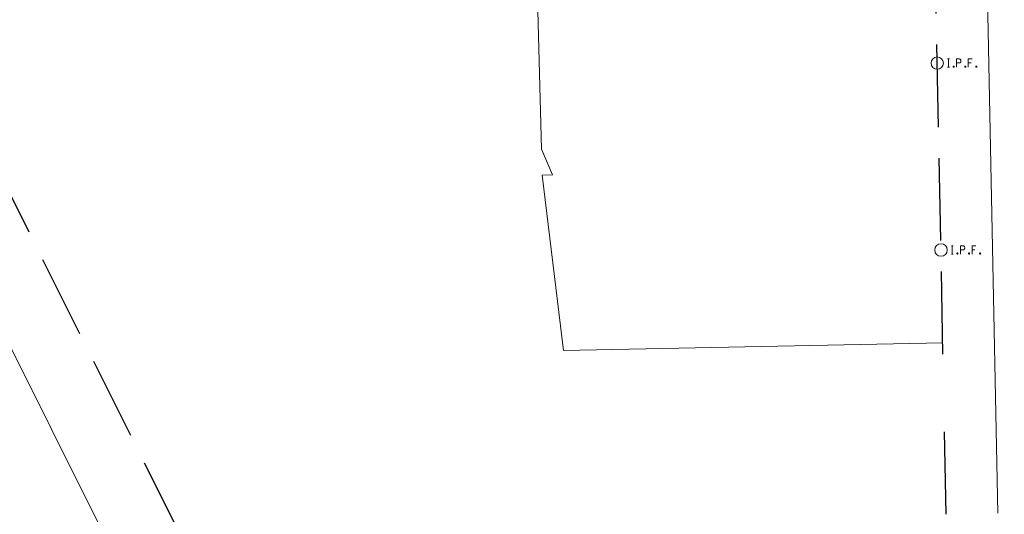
# Model space of a CAD drawing. Header units: feet. Extents: x 2433273 to 2447442, y 555003 to 575201.
# Tile 82 of 226: x 2443084 to 2443561, y 557853 to 558093. Entities that reach past the tile are written whole.
import ezdxf

# ---------------------------------------------------------------- set-up
doc = ezdxf.new("R2010")
doc.units = ezdxf.units.FT
doc.header["$LTSCALE"] = 50
doc.header["$MEASUREMENT"] = 0
for name, pattern in [('cl20', [100, 5, -5, 80, -5, 5]), ('esmtrrex', [4.75, 0.8, -0.325, -0.325, 0.8, -0.3, 0.8, -0.3, 0.8, -0.3]), ('rowex', [4.85, 0.8, -0.375, -0.375, 0.8, -0.3, 0.8, -0.3, 0.8, -0.3])]:
    doc.linetypes.add(name, pattern=pattern)
for name, color, linetype, lineweight in [('DV_X_Property_Line', 7, 'Continuous', 0), ('RW_X_CL_20', 6, 'cl20', 0), ('RW_X_Esmt_RR', 6, 'esmtrrex', 30), ('RW_X_Fee_RW', 6, 'rowex', 30), ('SV_X_Mon_Cells_Found', 7, 'Continuous', 0)]:
    doc.layers.add(name, color=color, linetype=linetype, lineweight=lineweight)

# ---------------------------------------------------------------- blocks, each defined once
blk = doc.blocks.new('IPF_10')
at = {"layer": 'SV_X_Mon_Cells_Found', "color": 7, "linetype": 'Continuous', "lineweight": 0, "flags": 128}
for points in [[(0.1007, 0.04), (0.1184, 0.04)], [(0.1095, -0.04), (0.1095, 0.04)], [(0.1878, -0.04), (0.1878, 0.04), (0.2143, 0.04), (0.217, 0.0394), (0.2209, 0.0381), (0.2225, 0.0368), (0.2242, 0.0356), (0.2264, 0.0324), (0.228, 0.0293), (0.2291, 0.0242), (0.2291, 0.0167), (0.2286, 0.0142), (0.2275, 0.0104), (0.2253, 0.006), (0.2231, 0.0041), (0.2214, 0.0028), (0.2187, 0.0016), (0.2143, 0.0009), (0.1878, 0.0009)], [(0.3383, 0.04), (0.3002, 0.04), (0.3002, -0.04)], [(0.3002, 0.0009), (0.3272, 0.0009)], [(0.1007, -0.04), (0.1184, -0.04)], [(0.1575, -0.0293), (0.1602, -0.0293), (0.1619, -0.0305), (0.1635, -0.0331), (0.1635, -0.0362), (0.1619, -0.0387), (0.1602, -0.04), (0.1575, -0.04), (0.1558, -0.0387), (0.1542, -0.0362), (0.1542, -0.0331), (0.1558, -0.0305), (0.1575, -0.0293)], [(0.2699, -0.0293), (0.2727, -0.0293), (0.2743, -0.0305), (0.276, -0.0331), (0.276, -0.0362), (0.2743, -0.0387), (0.2727, -0.04), (0.2699, -0.04), (0.2683, -0.0387), (0.2666, -0.0362), (0.2666, -0.0331), (0.2683, -0.0305), (0.2699, -0.0293)], [(0.3774, -0.0293), (0.3801, -0.0293), (0.3818, -0.0305), (0.3835, -0.0331), (0.3835, -0.0362), (0.3818, -0.0387), (0.3801, -0.04), (0.3774, -0.04), (0.3757, -0.0387), (0.3741, -0.0362), (0.3741, -0.0331), (0.3757, -0.0305), (0.3774, -0.0293)]]:
    blk.add_lwpolyline(points, dxfattribs=at)
at = {"layer": 'SV_X_Mon_Cells_Found', "color": 7, "linetype": 'Continuous', "lineweight": 0}
blk.add_circle((0, 0), 0.06, dxfattribs=at)
blk = doc.blocks.new('IPF_18')
at = {"layer": 'SV_X_Mon_Cells_Found', "color": 7, "linetype": 'Continuous', "lineweight": 0, "flags": 128}
for points in [[(0.1007, 0.04), (0.1184, 0.04)], [(0.1095, -0.04), (0.1095, 0.04)], [(0.1878, -0.04), (0.1878, 0.04), (0.2143, 0.04), (0.217, 0.0394), (0.2209, 0.0381), (0.2225, 0.0368), (0.2242, 0.0356), (0.2264, 0.0324), (0.228, 0.0293), (0.2291, 0.0242), (0.2291, 0.0167), (0.2286, 0.0142), (0.2275, 0.0104), (0.2253, 0.006), (0.2231, 0.0041), (0.2214, 0.0028), (0.2187, 0.0016), (0.2143, 0.0009), (0.1878, 0.0009)], [(0.3383, 0.04), (0.3002, 0.04), (0.3002, -0.04)], [(0.3002, 0.0009), (0.3272, 0.0009)], [(0.1007, -0.04), (0.1184, -0.04)], [(0.1575, -0.0293), (0.1602, -0.0293), (0.1619, -0.0305), (0.1635, -0.0331), (0.1635, -0.0362), (0.1619, -0.0387), (0.1602, -0.04), (0.1575, -0.04), (0.1558, -0.0387), (0.1542, -0.0362), (0.1542, -0.0331), (0.1558, -0.0305), (0.1575, -0.0293)], [(0.2699, -0.0293), (0.2727, -0.0293), (0.2743, -0.0305), (0.276, -0.0331), (0.276, -0.0362), (0.2743, -0.0387), (0.2727, -0.04), (0.2699, -0.04), (0.2683, -0.0387), (0.2666, -0.0362), (0.2666, -0.0331), (0.2683, -0.0305), (0.2699, -0.0293)], [(0.3774, -0.0293), (0.3801, -0.0293), (0.3818, -0.0305), (0.3835, -0.0331), (0.3835, -0.0362), (0.3818, -0.0387), (0.3801, -0.04), (0.3774, -0.04), (0.3757, -0.0387), (0.3741, -0.0362), (0.3741, -0.0331), (0.3757, -0.0305), (0.3774, -0.0293)]]:
    blk.add_lwpolyline(points, dxfattribs=at)
at = {"layer": 'SV_X_Mon_Cells_Found', "color": 7, "linetype": 'Continuous', "lineweight": 0}
blk.add_circle((0, 0), 0.06, dxfattribs=at)

msp = doc.modelspace()

# ---------------------------------------------------------------- linework, layer by layer
at = {"layer": 'DV_X_Property_Line'}
for p, q in [((2443330.29, 558267.8), (2443336.62, 558029.94)), ((2443336.62, 558029.94), (2443341.98, 558017.45)), ((2443341.98, 558017.45), (2443336.97, 558017.35)), ((2443336.97, 558017.35), (2443347.38, 557932.42)), ((2443347.38, 557932.42), (2443530.95, 557936.19))]:
    msp.add_line(p, q, dxfattribs=at)
at = {"layer": 'RW_X_CL_20'}
for p, q in [((2443805.86, 556481.23), (2442616.69, 558860.03)), ((2443805.86, 556481.23), (2442616.69, 558860.03)), ((2443557.59, 557853.64), (2443544.58, 558512.49)), ((2443557.59, 557853.64), (2443544.58, 558512.49))]:
    msp.add_line(p, q, dxfattribs=at)
at = {"layer": 'RW_X_Esmt_RR'}
msp.add_line((2443832, 556502.72), (2442928.3, 558310.5), dxfattribs=at)
at = {"layer": 'RW_X_Fee_RW'}
msp.add_line((2443532.59, 557853.15), (2443512.87, 558852.23), dxfattribs=at)

# ---------------------------------------------------------------- block references
at = {"layer": 'SV_X_Mon_Cells_Found', "color": 7, "linetype": 'Continuous', "lineweight": 0, "xscale": 50, "yscale": 50, "zscale": 50}
for name, p in [('IPF_10', (2443528.27, 558071.58)), ('IPF_18', (2443530.1, 557981.11))]:
    msp.add_blockref(name, p, dxfattribs=at)

doc.saveas('drawing.dxf')
